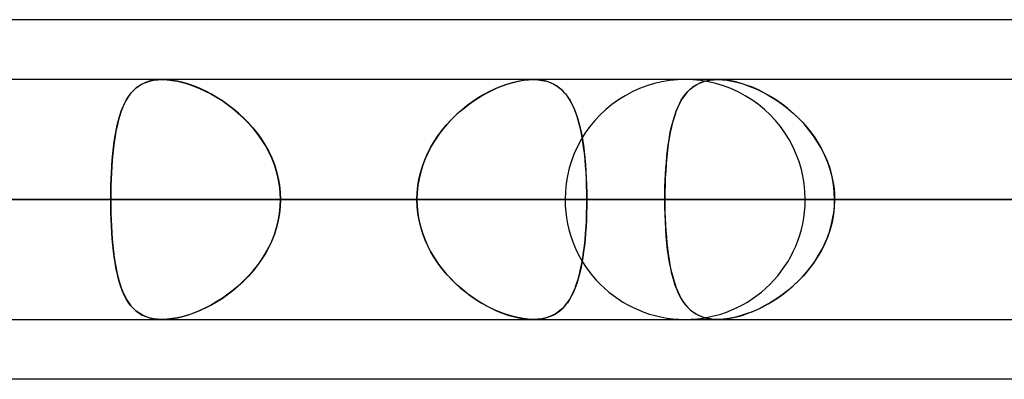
# Model space of a CAD drawing. Header units: millimetres. Extents: x -215 to 215, y -82 to 97.
# Tile 16 of 73: x -101.08 to -94.58, y 41.62 to 44. Entities that reach past the tile are written whole.
import ezdxf

# ---------------------------------------------------------------- set-up
doc = ezdxf.new("R2010")
doc.units = ezdxf.units.MM
doc.layers.add('MAIN-1', color=7, linetype='Continuous')
doc.layers.add('MAIN-2', color=7, linetype='Continuous')

msp = doc.modelspace()

# ---------------------------------------------------------------- linework, layer by layer
at = {"layer": 'MAIN-1'}
for p, q in [((-57.1029, 44), (-109.5547, 44)), ((108.8839, 43.6038), (-108.8839, 43.6038)), ((109.3184, 42.8112), (-109.3184, 42.8112)), ((-108.7738, 42.0187), (108.7738, 42.0187)), ((-96.4757, 42.0188), (-96.4761, 42.0188)), ((-96.4754, 42.0188), (-96.4757, 42.0188)), ((-96.4751, 42.0188), (-96.4754, 42.0188)), ((-96.4748, 42.0188), (-96.4751, 42.0188)), ((-96.4744, 42.0188), (-96.4748, 42.0188)), ((-96.4741, 42.0188), (-96.4744, 42.0188)), ((-57.4772, 41.6225), (-108.9024, 41.6225))]:
    msp.add_line(p, q, dxfattribs=at)
at = {"layer": 'MAIN-2'}
for p, q in [((-100.3101, 43.5485), (-100.2907, 43.5628)), ((-100.2713, 43.5742), (-100.2926, 43.5615)), ((-100.2907, 43.5628), (-100.2696, 43.5751)), ((-100.2483, 43.5847), (-100.2713, 43.5742)), ((-100.2696, 43.5751), (-100.2468, 43.5853)), ((-100.2233, 43.593), (-100.2483, 43.5847)), ((-100.2468, 43.5853), (-100.2221, 43.5933)), ((-100.1965, 43.599), (-100.2233, 43.593)), ((-100.2221, 43.5933), (-100.1956, 43.5992)), ((-100.1681, 43.6026), (-100.1965, 43.599)), ((-100.1956, 43.5992), (-100.1676, 43.6026)), ((-100.1382, 43.6038), (-100.1681, 43.6026)), ((-100.1676, 43.6026), (-100.1382, 43.6038)), ((-100.1058, 43.6025), (-100.1382, 43.6038)), ((-100.1382, 43.6038), (-100.1062, 43.6026)), ((-100.1062, 43.6026), (-100.0727, 43.5988)), ((-100.0719, 43.5987), (-100.1058, 43.6025)), ((-100.0727, 43.5988), (-100.0377, 43.5927)), ((-100.0366, 43.5924), (-100.0719, 43.5987)), ((-100.0377, 43.5927), (-100.0018, 43.5841)), ((-100.0002, 43.5837), (-100.0366, 43.5924)), ((-100.0018, 43.5841), (-99.9652, 43.5733)), ((-99.9633, 43.5727), (-100.0002, 43.5837)), ((-99.9652, 43.5733), (-99.9283, 43.5603)), ((-99.9259, 43.5595), (-99.9633, 43.5727)), ((-97.9258, 43.5485), (-97.8902, 43.5628)), ((-97.864, 43.5721), (-97.9015, 43.5585)), ((-97.8902, 43.5628), (-97.8547, 43.5751)), ((-97.827, 43.5833), (-97.864, 43.5721)), ((-97.8547, 43.5751), (-97.8197, 43.5853)), ((-97.7906, 43.5922), (-97.827, 43.5833)), ((-97.8197, 43.5853), (-97.7851, 43.5934)), ((-97.755, 43.5986), (-97.7906, 43.5922)), ((-97.7851, 43.5934), (-97.7515, 43.5992)), ((-97.7208, 43.6025), (-97.755, 43.5986)), ((-97.7515, 43.5992), (-97.7192, 43.6026)), ((-97.6884, 43.6038), (-97.7208, 43.6025)), ((-97.7192, 43.6026), (-97.6883, 43.6038)), ((-97.6586, 43.6026), (-97.6884, 43.6038)), ((-97.6883, 43.6038), (-97.6579, 43.6025)), ((-97.6303, 43.5991), (-97.6586, 43.6026)), ((-97.6579, 43.6025), (-97.6289, 43.5988)), ((-97.6036, 43.5932), (-97.6303, 43.5991)), ((-97.6289, 43.5988), (-97.6016, 43.5927)), ((-97.5785, 43.5851), (-97.6036, 43.5932)), ((-97.6016, 43.5927), (-97.5761, 43.5841)), ((-97.5552, 43.5747), (-97.5785, 43.5851)), ((-97.5761, 43.5841), (-97.5524, 43.5733)), ((-97.5337, 43.5624), (-97.5552, 43.5747)), ((-97.5524, 43.5733), (-97.5306, 43.5603)), ((-97.5137, 43.548), (-97.5337, 43.5624)), ((-96.6338, 43.5549), (-96.6146, 43.5676)), ((-96.611, 43.5696), (-96.6335, 43.5551)), ((-96.6146, 43.5676), (-96.594, 43.5784)), ((-96.5866, 43.5817), (-96.611, 43.5696)), ((-96.594, 43.5784), (-96.5719, 43.5875)), ((-96.56, 43.5913), (-96.5866, 43.5817)), ((-96.5719, 43.5875), (-96.5481, 43.5946)), ((-96.5313, 43.5982), (-96.56, 43.5913)), ((-96.5481, 43.5946), (-96.5229, 43.5997)), ((-96.5007, 43.6024), (-96.5313, 43.5982)), ((-96.5229, 43.5997), (-96.4963, 43.6028)), ((-96.4685, 43.6038), (-96.5007, 43.6024)), ((-96.4963, 43.6028), (-96.4685, 43.6038)), ((-96.4338, 43.6023), (-96.4685, 43.6038)), ((-96.4685, 43.6038), (-96.4389, 43.6027)), ((-96.4389, 43.6027), (-96.408, 43.5995)), ((-96.3975, 43.598), (-96.4338, 43.6023)), ((-96.408, 43.5995), (-96.3758, 43.5941)), ((-96.3596, 43.5907), (-96.3975, 43.598)), ((-96.3758, 43.5941), (-96.3427, 43.5867)), ((-96.3206, 43.5807), (-96.3596, 43.5907)), ((-96.3427, 43.5867), (-96.309, 43.5773)), ((-96.281, 43.568), (-96.3206, 43.5807)), ((-96.309, 43.5773), (-96.275, 43.5659)), ((-96.2411, 43.5528), (-96.281, 43.568)), ((-96.275, 43.5659), (-96.2407, 43.5526)), ((-100.3468, 43.511), (-100.362, 43.4903)), ((-100.3594, 43.4941), (-100.3443, 43.5141)), ((-100.3303, 43.5298), (-100.3468, 43.511)), ((-100.3443, 43.5141), (-100.328, 43.5322)), ((-100.3122, 43.5467), (-100.3303, 43.5298)), ((-100.328, 43.5322), (-100.3101, 43.5485)), ((-100.2926, 43.5615), (-100.3122, 43.5467)), ((-99.9283, 43.5603), (-99.8911, 43.5452)), ((-99.8884, 43.5441), (-99.9259, 43.5595)), ((-99.8911, 43.5452), (-99.8539, 43.5281)), ((-99.8509, 43.5267), (-99.8884, 43.5441)), ((-99.8539, 43.5281), (-99.8167, 43.509)), ((-99.8137, 43.5073), (-99.8509, 43.5267)), ((-99.8167, 43.509), (-99.7797, 43.4878)), ((-99.7768, 43.4861), (-99.8137, 43.5073)), ((-98.0143, 43.5046), (-98.0514, 43.4825)), ((-98.0323, 43.4941), (-97.997, 43.5141)), ((-97.9768, 43.5247), (-98.0143, 43.5046)), ((-97.997, 43.5141), (-97.9615, 43.5322)), ((-97.9391, 43.5427), (-97.9768, 43.5247)), ((-97.9615, 43.5322), (-97.9258, 43.5485)), ((-97.9015, 43.5585), (-97.9391, 43.5427)), ((-97.5306, 43.5603), (-97.5104, 43.5452)), ((-97.4954, 43.5317), (-97.5137, 43.548)), ((-97.5104, 43.5452), (-97.4918, 43.5281)), ((-97.4785, 43.5135), (-97.4954, 43.5317)), ((-97.4918, 43.5281), (-97.4747, 43.509)), ((-97.4629, 43.4936), (-97.4785, 43.5135)), ((-97.4747, 43.509), (-97.4588, 43.4878)), ((-96.6903, 43.4977), (-96.7061, 43.4742)), ((-96.6973, 43.4878), (-96.6832, 43.507)), ((-96.673, 43.5191), (-96.6903, 43.4977)), ((-96.6832, 43.507), (-96.668, 43.5245)), ((-96.6541, 43.5382), (-96.673, 43.5191)), ((-96.668, 43.5245), (-96.6515, 43.5406)), ((-96.6335, 43.5551), (-96.6541, 43.5382)), ((-96.6515, 43.5406), (-96.6338, 43.5549)), ((-96.2011, 43.5351), (-96.2411, 43.5528)), ((-96.2407, 43.5526), (-96.2062, 43.5375)), ((-96.2062, 43.5375), (-96.1718, 43.5206)), ((-96.1613, 43.5151), (-96.2011, 43.5351)), ((-96.1718, 43.5206), (-96.1375, 43.502)), ((-96.1219, 43.4929), (-96.1613, 43.5151)), ((-96.1375, 43.502), (-96.1032, 43.4815)), ((-100.3884, 43.4434), (-100.3999, 43.4173)), ((-100.3977, 43.4227), (-100.386, 43.4483)), ((-100.3758, 43.4678), (-100.3884, 43.4434)), ((-100.386, 43.4483), (-100.3733, 43.4722)), ((-100.362, 43.4903), (-100.3758, 43.4678)), ((-100.3733, 43.4722), (-100.3594, 43.4941)), ((-99.7797, 43.4878), (-99.7429, 43.4646)), ((-99.7402, 43.4628), (-99.7768, 43.4861)), ((-99.7429, 43.4646), (-99.7065, 43.4393)), ((-99.7041, 43.4376), (-99.7402, 43.4628)), ((-99.7065, 43.4393), (-99.6708, 43.4121)), ((-99.6687, 43.4103), (-99.7041, 43.4376)), ((-98.1236, 43.4324), (-98.1584, 43.4046)), ((-98.1362, 43.4227), (-98.1021, 43.4484)), ((-98.0879, 43.4584), (-98.1236, 43.4324)), ((-98.1021, 43.4484), (-98.0674, 43.4722)), ((-98.0514, 43.4825), (-98.0879, 43.4584)), ((-98.0674, 43.4722), (-98.0323, 43.4941)), ((-97.4485, 43.4719), (-97.4629, 43.4936)), ((-97.4588, 43.4878), (-97.4441, 43.4646)), ((-97.4351, 43.4483), (-97.4485, 43.4719)), ((-97.4441, 43.4646), (-97.4306, 43.4393)), ((-97.4228, 43.4228), (-97.4351, 43.4483)), ((-97.4306, 43.4393), (-97.4181, 43.4121)), ((-96.7339, 43.4203), (-96.7226, 43.4444)), ((-96.7205, 43.4486), (-96.7336, 43.421)), ((-96.7226, 43.4444), (-96.7104, 43.4669)), ((-96.7061, 43.4742), (-96.7205, 43.4486)), ((-96.7104, 43.4669), (-96.6973, 43.4878)), ((-96.0828, 43.4683), (-96.1219, 43.4929)), ((-96.1032, 43.4815), (-96.0693, 43.4592)), ((-96.0443, 43.4414), (-96.0828, 43.4683)), ((-96.0693, 43.4592), (-96.0358, 43.4351)), ((-96.0065, 43.4122), (-96.0443, 43.4414)), ((-96.0358, 43.4351), (-96.003, 43.4093)), ((-100.4104, 43.3896), (-100.4199, 43.3602)), ((-100.4182, 43.3657), (-100.4084, 43.3951)), ((-100.3999, 43.4173), (-100.4104, 43.3896)), ((-100.4084, 43.3951), (-100.3977, 43.4227)), ((-99.6708, 43.4121), (-99.636, 43.3829)), ((-99.634, 43.3811), (-99.6687, 43.4103)), ((-99.636, 43.3829), (-99.6023, 43.3517)), ((-99.6005, 43.35), (-99.634, 43.3811)), ((-98.1921, 43.375), (-98.2244, 43.3437)), ((-98.202, 43.3657), (-98.1696, 43.3951)), ((-98.1584, 43.4046), (-98.1921, 43.375)), ((-98.1696, 43.3951), (-98.1362, 43.4227)), ((-97.4114, 43.3955), (-97.4228, 43.4228)), ((-97.4181, 43.4121), (-97.4067, 43.3829)), ((-97.401, 43.3664), (-97.4114, 43.3955)), ((-97.4067, 43.3829), (-97.3963, 43.3518)), ((-96.7628, 43.3384), (-96.7539, 43.3673)), ((-96.7454, 43.3915), (-96.7562, 43.3601)), ((-96.7539, 43.3673), (-96.7443, 43.3946)), ((-96.7336, 43.421), (-96.7454, 43.3915)), ((-96.7443, 43.3946), (-96.7339, 43.4203)), ((-95.9697, 43.3806), (-96.0065, 43.4122)), ((-96.003, 43.4093), (-95.9709, 43.3818)), ((-95.9709, 43.3818), (-95.9398, 43.3525)), ((-95.9342, 43.3469), (-95.9697, 43.3806)), ((-100.4424, 43.2672), (-100.4352, 43.3017)), ((-100.4285, 43.3292), (-100.4363, 43.2967)), ((-100.4352, 43.3017), (-100.4271, 43.3346)), ((-100.4199, 43.3602), (-100.4285, 43.3292)), ((-100.4271, 43.3346), (-100.4182, 43.3657)), ((-99.6023, 43.3517), (-99.5698, 43.3187)), ((-99.5682, 43.317), (-99.6005, 43.35)), ((-99.5698, 43.3187), (-99.5389, 43.2839)), ((-99.5375, 43.2821), (-99.5682, 43.317)), ((-98.2917, 43.2671), (-98.2633, 43.3016)), ((-98.2553, 43.3107), (-98.2845, 43.2761)), ((-98.2633, 43.3016), (-98.2333, 43.3346)), ((-98.2244, 43.3437), (-98.2553, 43.3107)), ((-98.2333, 43.3346), (-98.202, 43.3657)), ((-97.3914, 43.3355), (-97.401, 43.3664)), ((-97.3963, 43.3518), (-97.3867, 43.3187)), ((-97.3826, 43.3028), (-97.3914, 43.3355)), ((-97.3867, 43.3187), (-97.3781, 43.2839)), ((-97.3746, 43.2685), (-97.3826, 43.3028)), ((-96.7784, 43.2761), (-96.7709, 43.308)), ((-96.766, 43.3269), (-96.7748, 43.2918)), ((-96.7709, 43.308), (-96.7628, 43.3384)), ((-96.7562, 43.3601), (-96.766, 43.3269)), ((-95.9398, 43.3525), (-95.9099, 43.3217)), ((-95.9001, 43.3109), (-95.9342, 43.3469)), ((-95.9099, 43.3217), (-95.8814, 43.2894)), ((-95.8679, 43.2728), (-95.9001, 43.3109)), ((-100.4433, 43.2626), (-100.4496, 43.2271)), ((-100.4489, 43.2312), (-100.4424, 43.2672)), ((-100.4363, 43.2967), (-100.4433, 43.2626)), ((-99.5389, 43.2839), (-99.5099, 43.2474)), ((-99.5085, 43.2456), (-99.5375, 43.2821)), ((-99.5099, 43.2474), (-99.4827, 43.2093)), ((-99.4815, 43.2074), (-99.5085, 43.2456)), ((-98.3121, 43.2399), (-98.3377, 43.2022)), ((-98.3183, 43.2311), (-98.2917, 43.2671)), ((-98.2845, 43.2761), (-98.3121, 43.2399)), ((-97.3781, 43.2839), (-97.3703, 43.2475)), ((-97.3675, 43.2327), (-97.3746, 43.2685)), ((-97.3703, 43.2475), (-97.3633, 43.2094)), ((-96.7912, 43.2084), (-96.7851, 43.2429)), ((-96.7828, 43.255), (-96.7898, 43.2165)), ((-96.7851, 43.2429), (-96.7784, 43.2761)), ((-96.7748, 43.2918), (-96.7828, 43.255)), ((-95.8814, 43.2894), (-95.8545, 43.2556)), ((-95.8378, 43.2329), (-95.8679, 43.2728)), ((-95.8545, 43.2556), (-95.8292, 43.2204)), ((-100.4552, 43.1902), (-100.4601, 43.152)), ((-100.4597, 43.1551), (-100.4547, 43.1938)), ((-100.4496, 43.2271), (-100.4552, 43.1902)), ((-100.4547, 43.1938), (-100.4489, 43.2312)), ((-99.4827, 43.2093), (-99.4578, 43.1697)), ((-99.4567, 43.1678), (-99.4815, 43.2074)), ((-98.3656, 43.155), (-98.343, 43.1938)), ((-98.3377, 43.2022), (-98.3612, 43.163)), ((-98.343, 43.1938), (-98.3183, 43.2311)), ((-97.361, 43.1954), (-97.3675, 43.2327)), ((-97.3633, 43.2094), (-97.3572, 43.1697)), ((-97.3553, 43.1567), (-97.361, 43.1954)), ((-96.7961, 43.1764), (-96.8015, 43.1347)), ((-96.8014, 43.1358), (-96.7966, 43.1727)), ((-96.7966, 43.1727), (-96.7912, 43.2084)), ((-96.7898, 43.2165), (-96.7961, 43.1764)), ((-95.8101, 43.1911), (-95.8378, 43.2329)), ((-95.8292, 43.2204), (-95.8057, 43.1839)), ((-95.785, 43.1478), (-95.8101, 43.1911)), ((-95.8057, 43.1839), (-95.7842, 43.1461)), ((-100.4644, 43.1125), (-100.4681, 43.0718)), ((-100.4679, 43.0738), (-100.4641, 43.1151)), ((-100.4601, 43.152), (-100.4644, 43.1125)), ((-100.4641, 43.1151), (-100.4597, 43.1551)), ((-99.4578, 43.1697), (-99.4351, 43.1285)), ((-99.4342, 43.1267), (-99.4567, 43.1678)), ((-99.4351, 43.1285), (-99.415, 43.0859)), ((-99.4143, 43.0843), (-99.4342, 43.1267)), ((-98.4041, 43.0738), (-98.386, 43.115)), ((-98.3825, 43.1224), (-98.4013, 43.0805)), ((-98.386, 43.115), (-98.3656, 43.155)), ((-98.3612, 43.163), (-98.3825, 43.1224)), ((-97.3572, 43.1697), (-97.3518, 43.1286)), ((-97.3504, 43.1167), (-97.3553, 43.1567)), ((-97.3518, 43.1286), (-97.3471, 43.086)), ((-97.3461, 43.0754), (-97.3504, 43.1167)), ((-96.8015, 43.1347), (-96.8062, 43.0915)), ((-96.8056, 43.0978), (-96.8014, 43.1358)), ((-95.7628, 43.1028), (-95.785, 43.1478)), ((-95.7842, 43.1461), (-95.7647, 43.107)), ((-95.7647, 43.107), (-95.7475, 43.0669)), ((-100.4681, 43.0718), (-100.4712, 43.0301)), ((-100.4711, 43.0316), (-100.4679, 43.0738)), ((-99.415, 43.0859), (-99.3976, 43.042)), ((-99.3971, 43.0405), (-99.4143, 43.0843)), ((-99.3976, 43.042), (-99.3831, 42.9973)), ((-98.4196, 43.0315), (-98.4041, 43.0738)), ((-98.4013, 43.0805), (-98.4176, 43.0375)), ((-97.3471, 43.086), (-97.3432, 43.0421)), ((-97.3424, 43.033), (-97.3461, 43.0754)), ((-97.3432, 43.0421), (-97.34, 42.9974)), ((-96.8102, 43.047), (-96.8134, 43.0014)), ((-96.8123, 43.0188), (-96.8092, 43.0587)), ((-96.8062, 43.0915), (-96.8102, 43.047)), ((-96.8092, 43.0587), (-96.8056, 43.0978)), ((-95.7435, 43.0564), (-95.7628, 43.1028)), ((-95.7475, 43.0669), (-95.7327, 43.0258)), ((-95.7274, 43.0087), (-95.7435, 43.0564)), ((-100.4756, 42.945), (-100.4736, 42.9886)), ((-100.4737, 42.9875), (-100.4756, 42.944)), ((-100.4712, 43.0301), (-100.4737, 42.9875)), ((-100.4736, 42.9886), (-100.4711, 43.0316)), ((-99.3827, 42.9959), (-99.3971, 43.0405)), ((-99.3831, 42.9973), (-99.3717, 42.9518)), ((-99.3715, 42.9505), (-99.3827, 42.9959)), ((-98.4426, 42.9449), (-98.4325, 42.9885)), ((-98.4311, 42.9936), (-98.4418, 42.9487)), ((-98.4325, 42.9885), (-98.4196, 43.0315)), ((-98.4176, 43.0375), (-98.4311, 42.9936)), ((-97.3395, 42.9897), (-97.3424, 43.033)), ((-97.34, 42.9974), (-97.3375, 42.9518)), ((-97.3372, 42.9458), (-97.3395, 42.9897)), ((-96.8167, 42.9371), (-96.8148, 42.9782)), ((-96.8134, 43.0014), (-96.816, 42.9547)), ((-96.8148, 42.9782), (-96.8123, 43.0188)), ((-95.7327, 43.0258), (-95.7205, 42.9841)), ((-95.7147, 42.9602), (-95.7274, 43.0087)), ((-95.7205, 42.9841), (-95.7109, 42.9417)), ((-100.477, 42.9008), (-100.4756, 42.945)), ((-100.4756, 42.944), (-100.477, 42.9001)), ((-99.3717, 42.9518), (-99.3635, 42.9055)), ((-99.3634, 42.9046), (-99.3715, 42.9505)), ((-98.4499, 42.9008), (-98.4426, 42.9449)), ((-98.4418, 42.9487), (-98.4495, 42.9032)), ((-97.3375, 42.9518), (-97.3357, 42.9055)), ((-97.3356, 42.9014), (-97.3372, 42.9458)), ((-96.8181, 42.8956), (-96.8167, 42.9371)), ((-96.816, 42.9547), (-96.8177, 42.9073)), ((-95.7056, 42.9111), (-95.7147, 42.9602)), ((-95.7109, 42.9417), (-95.7039, 42.8987)), ((-100.4781, 42.8112), (-100.4779, 42.8562)), ((-100.4779, 42.8558), (-100.4781, 42.8112)), ((-100.4779, 42.8562), (-100.477, 42.9008)), ((-100.477, 42.9001), (-100.4779, 42.8558)), ((-99.3635, 42.9055), (-99.3585, 42.8586)), ((-99.3584, 42.8581), (-99.3634, 42.9046)), ((-99.3585, 42.8586), (-99.3568, 42.8112)), ((-99.3568, 42.8112), (-99.3584, 42.8581)), ((-98.4542, 42.8574), (-98.4558, 42.8112)), ((-98.4558, 42.8112), (-98.4543, 42.8562)), ((-98.4543, 42.8562), (-98.4499, 42.9008)), ((-98.4495, 42.9032), (-98.4542, 42.8574)), ((-97.3357, 42.9055), (-97.3346, 42.8586)), ((-97.3346, 42.8565), (-97.3356, 42.9014)), ((-97.3346, 42.8586), (-97.3343, 42.8112)), ((-97.3343, 42.8112), (-97.3346, 42.8565)), ((-96.8188, 42.8594), (-96.8192, 42.8112)), ((-96.8192, 42.8112), (-96.8189, 42.8536)), ((-96.8189, 42.8536), (-96.8181, 42.8956)), ((-96.8177, 42.9073), (-96.8188, 42.8594)), ((-95.7001, 42.8614), (-95.7056, 42.9111)), ((-95.7039, 42.8987), (-95.6997, 42.8552)), ((-95.6982, 42.8112), (-95.7001, 42.8614)), ((-95.6997, 42.8552), (-95.6982, 42.8112)), ((-134.5665, 42.8112), (-98.4558, 42.8112)), ((-98.4558, 42.8112), (-134.5665, 42.8112)), ((-97.3343, 42.8112), (-132.9815, 42.8112)), ((-132.9815, 42.8112), (-97.3343, 42.8112)), ((-122.2035, 42.8112), (-89.7078, 42.8112)), ((-89.7078, 42.8112), (-122.2035, 42.8112)), ((-88.5862, 42.8112), (-120.6185, 42.8112)), ((-120.6185, 42.8112), (-88.5862, 42.8112)), ((-109.8405, 42.8112), (-80.9584, 42.8112)), ((-80.9584, 42.8112), (-109.8405, 42.8112)), ((-109.3184, 42.8112), (109.3184, 42.8112)), ((-79.8366, 42.8112), (-108.2555, 42.8112)), ((-108.2555, 42.8112), (-79.8366, 42.8112)), ((-108.1031, 42.8112), (108.1031, 42.8112)), ((-108.1031, 42.8112), (-100.4781, 42.8112)), ((108.1031, 42.8112), (-108.1031, 42.8112)), ((-100.4781, 42.8112), (-108.1031, 42.8112)), ((-98.4558, 42.8112), (-106.0814, 42.8112)), ((-106.0814, 42.8112), (-98.4558, 42.8112)), ((-104.4415, 42.8112), (-96.8192, 42.8112)), ((-96.8192, 42.8112), (-104.4415, 42.8112)), ((-93.4569, 42.8112), (-101.0792, 42.8112)), ((-101.0792, 42.8112), (-93.4569, 42.8112)), ((100.4781, 42.8112), (-100.4781, 42.8112)), ((-100.4781, 42.8112), (100.4781, 42.8112)), ((-100.4779, 42.7667), (-100.4781, 42.8112)), ((-100.4781, 42.8112), (-100.4779, 42.7663)), ((-99.3585, 42.7639), (-99.3568, 42.8112)), ((-99.3568, 42.8112), (-99.3584, 42.7644)), ((-99.3568, 42.8112), (99.3568, 42.8112)), ((-99.3568, 42.8112), (-91.7312, 42.8112)), ((99.3568, 42.8112), (-99.3568, 42.8112)), ((-91.7312, 42.8112), (-99.3568, 42.8112)), ((-98.4558, 42.8112), (-98.4543, 42.7663)), ((-98.4542, 42.7651), (-98.4558, 42.8112)), ((-97.4775, 42.8112), (-72.2072, 42.8112)), ((-72.2072, 42.8112), (-97.4775, 42.8112)), ((-97.3346, 42.7655), (-97.3343, 42.8112)), ((-97.3343, 42.8112), (-97.3346, 42.766)), ((-89.7078, 42.8112), (-97.3343, 42.8112)), ((-97.3343, 42.8112), (-89.7078, 42.8112)), ((-93.4569, 42.8112), (-96.8192, 42.8112)), ((-96.8192, 42.8112), (-93.4569, 42.8112)), ((-96.8188, 42.7616), (-96.8192, 42.8112)), ((-96.8192, 42.8112), (-96.8189, 42.7689)), ((-71.0851, 42.8112), (-95.8925, 42.8112)), ((-95.8925, 42.8112), (-71.0851, 42.8112)), ((-95.6982, 42.8112), (-95.7001, 42.7611)), ((-95.6997, 42.7673), (-95.6982, 42.8112)), ((-95.6982, 42.8112), (-92.3359, 42.8112)), ((-95.6982, 42.8112), (-88.0757, 42.8112)), ((-92.3359, 42.8112), (-95.6982, 42.8112)), ((-88.0757, 42.8112), (-95.6982, 42.8112)), ((-100.477, 42.7224), (-100.4779, 42.7667)), ((-100.4779, 42.7663), (-100.477, 42.7217)), ((-100.4756, 42.6785), (-100.477, 42.7224)), ((-100.477, 42.7217), (-100.4756, 42.6775)), ((-99.3717, 42.6707), (-99.3635, 42.717)), ((-99.3634, 42.7179), (-99.3715, 42.672)), ((-99.3635, 42.717), (-99.3585, 42.7639)), ((-99.3584, 42.7644), (-99.3634, 42.7179)), ((-98.4543, 42.7663), (-98.4499, 42.7217)), ((-98.4495, 42.7193), (-98.4542, 42.7651)), ((-98.4499, 42.7217), (-98.4426, 42.6776)), ((-98.4418, 42.6738), (-98.4495, 42.7193)), ((-97.3356, 42.7211), (-97.3372, 42.6767)), ((-97.3372, 42.6754), (-97.3356, 42.7202)), ((-97.3346, 42.766), (-97.3356, 42.7211)), ((-97.3356, 42.7202), (-97.3346, 42.7655)), ((-96.8189, 42.7689), (-96.8181, 42.7269)), ((-96.8177, 42.7124), (-96.8188, 42.7616)), ((-96.8181, 42.7269), (-96.8167, 42.6854)), ((-95.7109, 42.6808), (-95.7039, 42.7238)), ((-95.7001, 42.7611), (-95.7056, 42.7114)), ((-95.7039, 42.7238), (-95.6997, 42.7673)), ((-100.4737, 42.635), (-100.4756, 42.6785)), ((-100.4756, 42.6775), (-100.4736, 42.6339)), ((-99.3831, 42.6252), (-99.3717, 42.6707)), ((-99.3715, 42.672), (-99.3827, 42.6266)), ((-98.4426, 42.6776), (-98.4325, 42.634)), ((-98.4311, 42.6289), (-98.4418, 42.6738)), ((-97.3396, 42.6314), (-97.3372, 42.6754)), ((-97.3372, 42.6767), (-97.3395, 42.6328)), ((-96.8158, 42.6637), (-96.8177, 42.7124)), ((-96.8167, 42.6854), (-96.8148, 42.6443)), ((-96.8131, 42.6157), (-96.8158, 42.6637)), ((-95.7147, 42.6623), (-95.7274, 42.6138)), ((-95.7205, 42.6384), (-95.7109, 42.6808)), ((-95.7056, 42.7114), (-95.7147, 42.6623)), ((-100.4712, 42.5924), (-100.4737, 42.635)), ((-100.4736, 42.6339), (-100.4711, 42.5909)), ((-100.4681, 42.5507), (-100.4712, 42.5924)), ((-100.4711, 42.5909), (-100.4679, 42.5487)), ((-99.3976, 42.5805), (-99.3831, 42.6252)), ((-99.3827, 42.6266), (-99.3971, 42.582)), ((-98.4325, 42.634), (-98.4196, 42.591)), ((-98.4176, 42.585), (-98.4311, 42.6289)), ((-98.4196, 42.591), (-98.4041, 42.5488)), ((-97.3462, 42.5455), (-97.3426, 42.588)), ((-97.3424, 42.5895), (-97.3461, 42.5471)), ((-97.3426, 42.588), (-97.3396, 42.6314)), ((-97.3395, 42.6328), (-97.3424, 42.5895)), ((-96.8148, 42.6443), (-96.8123, 42.6037)), ((-96.8097, 42.5689), (-96.8131, 42.6157)), ((-96.8123, 42.6037), (-96.8092, 42.5638)), ((-95.7475, 42.5556), (-95.7327, 42.5967)), ((-95.7274, 42.6138), (-95.7435, 42.5661)), ((-95.7327, 42.5967), (-95.7205, 42.6384)), ((-100.4644, 42.51), (-100.4681, 42.5507)), ((-100.4679, 42.5487), (-100.4641, 42.5074)), ((-99.4351, 42.494), (-99.415, 42.5366)), ((-99.4143, 42.5382), (-99.4342, 42.4958)), ((-99.415, 42.5366), (-99.3976, 42.5805)), ((-99.3971, 42.582), (-99.4143, 42.5382)), ((-98.4013, 42.542), (-98.4176, 42.585)), ((-98.4041, 42.5488), (-98.386, 42.5075)), ((-98.3825, 42.5001), (-98.4013, 42.542)), ((-97.3506, 42.5041), (-97.3462, 42.5455)), ((-97.3461, 42.5471), (-97.3504, 42.5058)), ((-96.8055, 42.5233), (-96.8097, 42.5689)), ((-96.8092, 42.5638), (-96.8056, 42.5247)), ((-96.8056, 42.5247), (-96.8014, 42.4867)), ((-96.8005, 42.479), (-96.8055, 42.5233)), ((-95.7647, 42.5155), (-95.7475, 42.5556)), ((-95.7435, 42.5661), (-95.7628, 42.5197)), ((-100.4601, 42.4705), (-100.4644, 42.51)), ((-100.4641, 42.5074), (-100.4597, 42.4674)), ((-100.4552, 42.4323), (-100.4601, 42.4705)), ((-100.4597, 42.4674), (-100.4547, 42.4287)), ((-99.4578, 42.4529), (-99.4351, 42.494)), ((-99.4342, 42.4958), (-99.4567, 42.4547)), ((-98.386, 42.5075), (-98.3656, 42.4675)), ((-98.3612, 42.4595), (-98.3825, 42.5001)), ((-98.3656, 42.4675), (-98.343, 42.4288)), ((-98.3377, 42.4203), (-98.3612, 42.4595)), ((-97.3613, 42.4252), (-97.3556, 42.4639)), ((-97.3553, 42.4658), (-97.361, 42.4271)), ((-97.3556, 42.4639), (-97.3506, 42.5041)), ((-97.3504, 42.5058), (-97.3553, 42.4658)), ((-96.8014, 42.4867), (-96.7966, 42.4498)), ((-96.7947, 42.4365), (-96.8005, 42.479)), ((-95.785, 42.4747), (-95.8101, 42.4314)), ((-95.8057, 42.4386), (-95.7842, 42.4764)), ((-95.7628, 42.5197), (-95.785, 42.4747)), ((-95.7842, 42.4764), (-95.7647, 42.5155)), ((-100.4496, 42.3954), (-100.4552, 42.4323)), ((-100.4547, 42.4287), (-100.4489, 42.3913)), ((-100.4433, 42.3599), (-100.4496, 42.3954)), ((-100.4489, 42.3913), (-100.4424, 42.3553)), ((-99.5099, 42.3751), (-99.4827, 42.4132)), ((-99.4815, 42.4151), (-99.5085, 42.3769)), ((-99.4827, 42.4132), (-99.4578, 42.4529)), ((-99.4567, 42.4547), (-99.4815, 42.4151)), ((-98.343, 42.4288), (-98.3183, 42.3914)), ((-98.3121, 42.3826), (-98.3377, 42.4203)), ((-98.3183, 42.3914), (-98.2917, 42.3554)), ((-97.3678, 42.3879), (-97.3613, 42.4252)), ((-97.361, 42.4271), (-97.3675, 42.3898)), ((-96.7966, 42.4498), (-96.7912, 42.4141)), ((-96.788, 42.3956), (-96.7947, 42.4365)), ((-96.7912, 42.4141), (-96.7851, 42.3796)), ((-96.7805, 42.3564), (-96.788, 42.3956)), ((-95.8545, 42.3669), (-95.8292, 42.4021)), ((-95.8101, 42.4314), (-95.8378, 42.3896)), ((-95.8292, 42.4021), (-95.8057, 42.4386)), ((-100.4363, 42.3258), (-100.4433, 42.3599)), ((-100.4424, 42.3553), (-100.4352, 42.3208)), ((-99.5698, 42.3038), (-99.5389, 42.3386)), ((-99.5375, 42.3404), (-99.5682, 42.3055)), ((-99.5389, 42.3386), (-99.5099, 42.3751)), ((-99.5085, 42.3769), (-99.5375, 42.3404)), ((-98.2845, 42.3464), (-98.3121, 42.3826)), ((-98.2917, 42.3554), (-98.2633, 42.3209)), ((-98.2553, 42.3118), (-98.2845, 42.3464)), ((-97.383, 42.3179), (-97.375, 42.3522)), ((-97.3746, 42.354), (-97.3826, 42.3197)), ((-97.375, 42.3522), (-97.3678, 42.3879)), ((-97.3675, 42.3898), (-97.3746, 42.354)), ((-96.7851, 42.3796), (-96.7784, 42.3464)), ((-96.7721, 42.3191), (-96.7805, 42.3564)), ((-96.7784, 42.3464), (-96.7709, 42.3145)), ((-95.9099, 42.3008), (-95.8814, 42.3331)), ((-95.8679, 42.3497), (-95.9001, 42.3116)), ((-95.8814, 42.3331), (-95.8545, 42.3669)), ((-95.8378, 42.3896), (-95.8679, 42.3497)), ((-100.4285, 42.2933), (-100.4363, 42.3258)), ((-100.4352, 42.3208), (-100.4271, 42.2879)), ((-100.4199, 42.2623), (-100.4285, 42.2933)), ((-100.4271, 42.2879), (-100.4182, 42.2568)), ((-100.4104, 42.2329), (-100.4199, 42.2623)), ((-99.636, 42.2396), (-99.6023, 42.2708)), ((-99.6005, 42.2725), (-99.634, 42.2414)), ((-99.6023, 42.2708), (-99.5698, 42.3038)), ((-99.5682, 42.3055), (-99.6005, 42.2725)), ((-98.2633, 42.3209), (-98.2333, 42.288)), ((-98.2244, 42.2788), (-98.2553, 42.3118)), ((-98.2333, 42.288), (-98.202, 42.2568)), ((-98.1921, 42.2475), (-98.2244, 42.2788)), ((-97.4016, 42.2544), (-97.3919, 42.2853)), ((-97.3914, 42.287), (-97.401, 42.2561)), ((-97.3919, 42.2853), (-97.383, 42.3179)), ((-97.3826, 42.3197), (-97.3914, 42.287)), ((-96.7626, 42.2836), (-96.7721, 42.3191)), ((-96.7709, 42.3145), (-96.7628, 42.2841)), ((-96.7628, 42.2841), (-96.7539, 42.2552)), ((-96.7522, 42.2501), (-96.7626, 42.2836)), ((-95.9709, 42.2407), (-95.9398, 42.27)), ((-95.9342, 42.2756), (-95.9697, 42.2419)), ((-95.9398, 42.27), (-95.9099, 42.3008)), ((-95.9001, 42.3116), (-95.9342, 42.2756)), ((-100.4182, 42.2568), (-100.4084, 42.2274)), ((-100.3999, 42.2052), (-100.4104, 42.2329)), ((-100.4084, 42.2274), (-100.3977, 42.1998)), ((-100.3884, 42.1791), (-100.3999, 42.2052)), ((-100.3977, 42.1998), (-100.386, 42.1742)), ((-99.7065, 42.1832), (-99.6708, 42.2104)), ((-99.6687, 42.2122), (-99.7041, 42.1849)), ((-99.6708, 42.2104), (-99.636, 42.2396)), ((-99.634, 42.2414), (-99.6687, 42.2122)), ((-98.202, 42.2568), (-98.1696, 42.2274)), ((-98.1584, 42.2179), (-98.1921, 42.2475)), ((-98.1696, 42.2274), (-98.1363, 42.1999)), ((-98.1236, 42.1901), (-98.1584, 42.2179)), ((-98.1363, 42.1999), (-98.1022, 42.1742)), ((-97.4361, 42.1724), (-97.4236, 42.1979)), ((-97.4228, 42.1997), (-97.4351, 42.1742)), ((-97.4236, 42.1979), (-97.4121, 42.2252)), ((-97.4114, 42.227), (-97.4228, 42.1997)), ((-97.4121, 42.2252), (-97.4016, 42.2544)), ((-97.401, 42.2561), (-97.4114, 42.227)), ((-96.7539, 42.2552), (-96.7443, 42.2279)), ((-96.7407, 42.2185), (-96.7522, 42.2501)), ((-96.7443, 42.2279), (-96.7339, 42.2022)), ((-96.7279, 42.189), (-96.7407, 42.2185)), ((-96.7339, 42.2022), (-96.7226, 42.1781)), ((-96.0065, 42.2103), (-96.0443, 42.1811)), ((-96.0358, 42.1874), (-96.003, 42.2132)), ((-95.9697, 42.2419), (-96.0065, 42.2103)), ((-96.003, 42.2132), (-95.9709, 42.2407)), ((-100.3758, 42.1547), (-100.3884, 42.1791)), ((-100.386, 42.1742), (-100.3733, 42.1503)), ((-100.362, 42.1322), (-100.3758, 42.1547)), ((-100.3733, 42.1503), (-100.3594, 42.1284)), ((-100.3468, 42.1115), (-100.362, 42.1322)), ((-99.8167, 42.1135), (-99.7797, 42.1347)), ((-99.7768, 42.1364), (-99.8137, 42.1152)), ((-99.7797, 42.1347), (-99.7429, 42.1579)), ((-99.7402, 42.1597), (-99.7768, 42.1364)), ((-99.7429, 42.1579), (-99.7065, 42.1832)), ((-99.7041, 42.1849), (-99.7402, 42.1597)), ((-98.0879, 42.1641), (-98.1236, 42.1901)), ((-98.1022, 42.1742), (-98.0675, 42.1503)), ((-98.0514, 42.14), (-98.0879, 42.1641)), ((-98.0675, 42.1503), (-98.0324, 42.1284)), ((-98.0143, 42.1179), (-98.0514, 42.14)), ((-97.4642, 42.1271), (-97.4496, 42.1488)), ((-97.4485, 42.1506), (-97.4629, 42.1289)), ((-97.4496, 42.1488), (-97.4361, 42.1724)), ((-97.4351, 42.1742), (-97.4485, 42.1506)), ((-96.7138, 42.1615), (-96.7279, 42.189)), ((-96.7226, 42.1781), (-96.7104, 42.1556)), ((-96.6983, 42.1362), (-96.7138, 42.1615)), ((-96.7104, 42.1556), (-96.6973, 42.1347)), ((-96.6813, 42.1132), (-96.6983, 42.1362)), ((-96.6973, 42.1347), (-96.6832, 42.1155)), ((-96.1375, 42.1205), (-96.1032, 42.141)), ((-96.0828, 42.1542), (-96.1219, 42.1296)), ((-96.1032, 42.141), (-96.0693, 42.1633)), ((-96.0443, 42.1811), (-96.0828, 42.1542)), ((-96.0693, 42.1633), (-96.0358, 42.1874)), ((-100.3594, 42.1284), (-100.3443, 42.1084)), ((-100.3303, 42.0927), (-100.3468, 42.1115)), ((-100.3443, 42.1084), (-100.328, 42.0903)), ((-100.3122, 42.0758), (-100.3303, 42.0927)), ((-100.328, 42.0903), (-100.3101, 42.074)), ((-100.2926, 42.061), (-100.3122, 42.0758)), ((-100.3101, 42.074), (-100.2907, 42.0597)), ((-99.9283, 42.0622), (-99.8911, 42.0773)), ((-99.8884, 42.0784), (-99.9259, 42.063)), ((-99.8911, 42.0773), (-99.8539, 42.0944)), ((-99.8509, 42.0958), (-99.8884, 42.0784)), ((-99.8539, 42.0944), (-99.8167, 42.1135)), ((-99.8137, 42.1152), (-99.8509, 42.0958)), ((-98.0324, 42.1284), (-97.9971, 42.1084)), ((-97.9768, 42.0978), (-98.0143, 42.1179)), ((-97.9971, 42.1084), (-97.9616, 42.0903)), ((-97.9391, 42.0798), (-97.9768, 42.0978)), ((-97.9616, 42.0903), (-97.9259, 42.074)), ((-97.9015, 42.064), (-97.9391, 42.0798)), ((-97.9259, 42.074), (-97.8903, 42.0597)), ((-97.535, 42.0593), (-97.5151, 42.0734)), ((-97.5137, 42.0745), (-97.5337, 42.0601)), ((-97.5151, 42.0734), (-97.4968, 42.0895)), ((-97.4954, 42.0908), (-97.5137, 42.0745)), ((-97.4968, 42.0895), (-97.4799, 42.1073)), ((-97.4785, 42.109), (-97.4954, 42.0908)), ((-97.4799, 42.1073), (-97.4642, 42.1271)), ((-97.4629, 42.1289), (-97.4785, 42.109)), ((-96.6832, 42.1155), (-96.668, 42.098)), ((-96.6626, 42.0924), (-96.6813, 42.1132)), ((-96.668, 42.098), (-96.6515, 42.082)), ((-96.6421, 42.074), (-96.6626, 42.0924)), ((-96.6515, 42.082), (-96.6338, 42.0676)), ((-96.6197, 42.0581), (-96.6421, 42.074)), ((-96.6338, 42.0676), (-96.6146, 42.0549)), ((-96.2411, 42.0697), (-96.281, 42.0545)), ((-96.275, 42.0566), (-96.2407, 42.0699)), ((-96.2011, 42.0874), (-96.2411, 42.0697)), ((-96.2407, 42.0699), (-96.2062, 42.085)), ((-96.2062, 42.085), (-96.1718, 42.1019)), ((-96.1613, 42.1074), (-96.2011, 42.0874)), ((-96.1718, 42.1019), (-96.1375, 42.1205)), ((-96.1219, 42.1296), (-96.1613, 42.1074)), ((-100.2713, 42.0483), (-100.2926, 42.061)), ((-100.2907, 42.0597), (-100.2696, 42.0474)), ((-100.2483, 42.0378), (-100.2713, 42.0483)), ((-100.2696, 42.0474), (-100.2468, 42.0372)), ((-100.2233, 42.0295), (-100.2483, 42.0378)), ((-100.2468, 42.0372), (-100.2221, 42.0292)), ((-100.1965, 42.0235), (-100.2233, 42.0295)), ((-100.2221, 42.0292), (-100.1956, 42.0233)), ((-100.1681, 42.0199), (-100.1965, 42.0235)), ((-100.1956, 42.0233), (-100.1676, 42.0199)), ((-100.1382, 42.0187), (-100.1681, 42.0199)), ((-100.1676, 42.0199), (-100.1382, 42.0187)), ((-100.1058, 42.02), (-100.1382, 42.0187)), ((-100.1382, 42.0187), (-100.1062, 42.02)), ((-100.1062, 42.02), (-100.0727, 42.0237)), ((-100.0719, 42.0238), (-100.1058, 42.02)), ((-100.0727, 42.0237), (-100.0377, 42.0298)), ((-100.0366, 42.0301), (-100.0719, 42.0238)), ((-100.0377, 42.0298), (-100.0018, 42.0384)), ((-100.0002, 42.0388), (-100.0366, 42.0301)), ((-100.0018, 42.0384), (-99.9652, 42.0492)), ((-99.9633, 42.0498), (-100.0002, 42.0388)), ((-99.9652, 42.0492), (-99.9283, 42.0622)), ((-99.9259, 42.063), (-99.9633, 42.0498)), ((-97.864, 42.0504), (-97.9015, 42.064)), ((-97.8903, 42.0597), (-97.8548, 42.0474)), ((-97.827, 42.0392), (-97.864, 42.0504)), ((-97.8548, 42.0474), (-97.8197, 42.0372)), ((-97.7906, 42.0303), (-97.827, 42.0392)), ((-97.8197, 42.0372), (-97.7852, 42.0292)), ((-97.755, 42.0238), (-97.7906, 42.0303)), ((-97.7852, 42.0292), (-97.7516, 42.0234)), ((-97.7208, 42.02), (-97.755, 42.0238)), ((-97.7516, 42.0234), (-97.7193, 42.0199)), ((-97.6884, 42.0187), (-97.7208, 42.02)), ((-97.7193, 42.0199), (-97.6884, 42.0187)), ((-97.6884, 42.0187), (-97.659, 42.0199)), ((-97.6586, 42.0199), (-97.6884, 42.0187)), ((-97.659, 42.0199), (-97.631, 42.0233)), ((-97.6303, 42.0234), (-97.6586, 42.0199)), ((-97.631, 42.0233), (-97.6044, 42.0291)), ((-97.6036, 42.0293), (-97.6303, 42.0234)), ((-97.6044, 42.0291), (-97.5795, 42.037)), ((-97.5785, 42.0374), (-97.6036, 42.0293)), ((-97.5795, 42.037), (-97.5564, 42.0471)), ((-97.5552, 42.0478), (-97.5785, 42.0374)), ((-97.5564, 42.0471), (-97.535, 42.0593)), ((-97.5337, 42.0601), (-97.5552, 42.0478)), ((-96.5953, 42.0447), (-96.6197, 42.0581)), ((-96.6146, 42.0549), (-96.594, 42.0441)), ((-96.5687, 42.034), (-96.5953, 42.0447)), ((-96.594, 42.0441), (-96.5719, 42.035)), ((-96.5719, 42.035), (-96.5481, 42.0279)), ((-96.5399, 42.026), (-96.5687, 42.034)), ((-96.5481, 42.0279), (-96.5229, 42.0228)), ((-96.5089, 42.0209), (-96.5399, 42.026)), ((-96.5229, 42.0228), (-96.4963, 42.0197)), ((-96.4761, 42.0188), (-96.5089, 42.0209)), ((-96.4963, 42.0197), (-96.4685, 42.0187)), ((-96.4732, 42.0187), (-96.4741, 42.0188)), ((-96.4722, 42.0187), (-96.4732, 42.0187)), ((-96.4713, 42.0187), (-96.4722, 42.0187)), ((-96.4703, 42.0187), (-96.4713, 42.0187)), ((-96.4694, 42.0187), (-96.4703, 42.0187)), ((-96.4685, 42.0187), (-96.4694, 42.0187)), ((-96.4338, 42.0202), (-96.4685, 42.0187)), ((-96.4685, 42.0187), (-96.4389, 42.0198)), ((-96.4389, 42.0198), (-96.408, 42.023)), ((-96.3975, 42.0245), (-96.4338, 42.0202)), ((-96.408, 42.023), (-96.3758, 42.0284)), ((-96.3596, 42.0318), (-96.3975, 42.0245)), ((-96.3758, 42.0284), (-96.3427, 42.0358)), ((-96.3206, 42.0418), (-96.3596, 42.0318)), ((-96.3427, 42.0358), (-96.309, 42.0452)), ((-96.281, 42.0545), (-96.3206, 42.0418)), ((-96.309, 42.0452), (-96.275, 42.0566))]:
    msp.add_line(p, q, dxfattribs=at)
for start, end in [(0, 180.00002), (180.00002, 0)]:
    msp.add_arc((-96.685, 42.8112), 0.7925, start, end, dxfattribs=at)

doc.saveas('drawing.dxf')
